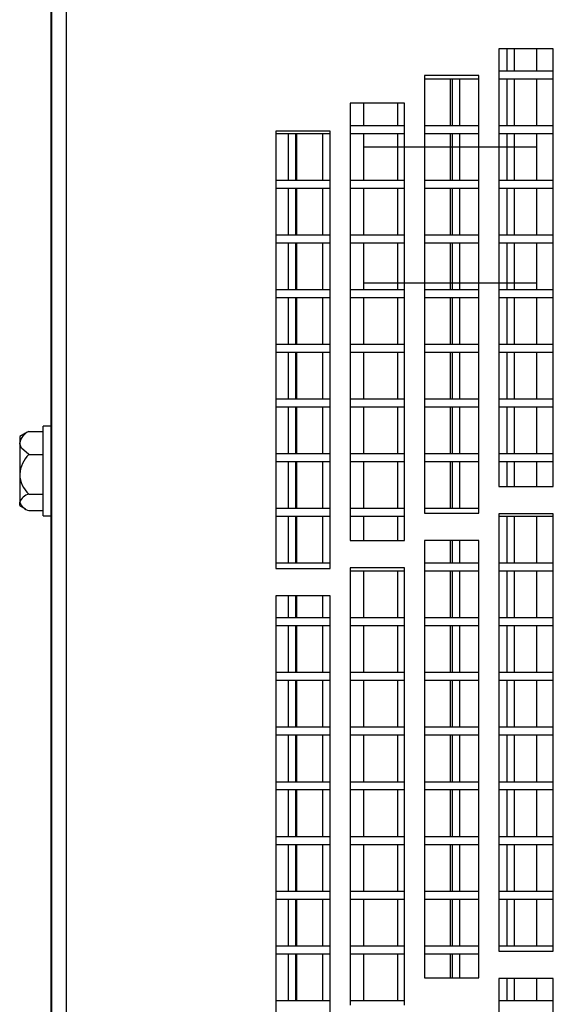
# Model space of a CAD drawing. Extents: x 10 to 130, y 5 to 85.
# Tile 11 of 51: x 10.35 to 12.8, y 30.14 to 34.64. Entities that reach past the tile are written whole.
import ezdxf

# ---------------------------------------------------------------- set-up
doc = ezdxf.new("R2010")
doc.units = 0
doc.layers.add('BODY', color=3, linetype='CONTINUOUS')

msp = doc.modelspace()

# ---------------------------------------------------------------- linework, layer by layer
at = {"layer": 'BODY', "linetype": 'CONTINUOUS'}
for p, q in [((10.5004, 46.0896), (10.5004, 8.167)), ((10.5674, 46.0593), (10.5674, 8.1973)), ((10.4974, 45.2453), (10.4974, 9.0353)), ((12.5454, 34.5096), (12.5454, 32.5096)), ((12.7954, 34.5096), (12.5454, 34.5096)), ((12.5829, 34.5096), (12.5829, 34.4083)), ((12.6179, 34.4083), (12.6179, 34.5096)), ((12.7179, 34.5096), (12.7179, 34.4083)), ((12.7954, 32.5096), (12.7954, 34.5096)), ((12.7954, 34.4083), (12.5454, 34.4083)), ((12.2054, 34.3876), (12.2054, 32.3876)), ((12.4554, 34.3876), (12.2054, 34.3876)), ((12.2054, 34.3733), (12.4554, 34.3733)), ((12.3228, 34.3733), (12.3228, 34.1583)), ((12.3329, 34.3733), (12.3329, 34.1583)), ((12.3679, 34.1583), (12.3679, 34.3733)), ((12.4554, 32.3876), (12.4554, 34.3876)), ((12.5454, 34.3733), (12.7954, 34.3733)), ((12.5829, 34.3733), (12.5829, 34.1583)), ((12.6179, 34.1583), (12.6179, 34.3733)), ((12.7179, 34.3733), (12.7179, 34.1583)), ((11.8654, 34.2625), (11.8654, 32.2625)), ((12.1154, 34.2625), (11.8654, 34.2625)), ((11.8679, 34.1583), (11.8679, 34.2625)), ((11.9278, 34.2625), (11.9278, 34.1583)), ((12.0829, 34.2625), (12.0829, 34.1583)), ((12.1154, 32.2625), (12.1154, 34.2625)), ((11.7754, 34.1343), (11.5254, 34.1343)), ((11.5254, 34.1343), (11.5254, 32.1343)), ((11.5254, 34.1233), (11.7754, 34.1233)), ((11.5829, 34.1233), (11.5829, 33.9083)), ((11.6179, 33.9083), (11.6179, 34.1233)), ((11.6204, 34.1233), (11.6204, 33.9083)), ((11.7403, 34.1233), (11.7403, 33.9083)), ((11.7754, 32.1343), (11.7754, 34.1343)), ((12.1154, 34.1583), (11.8654, 34.1583)), ((11.8654, 34.1233), (12.1154, 34.1233)), ((11.8679, 33.9083), (11.8679, 34.1233)), ((11.9278, 34.1233), (11.9278, 33.9083)), ((12.0829, 34.1233), (12.0829, 33.9083)), ((12.4554, 34.1583), (12.2054, 34.1583)), ((12.2054, 34.1233), (12.4554, 34.1233)), ((12.3228, 34.1233), (12.3228, 33.9083)), ((12.3329, 34.1233), (12.3329, 33.9083)), ((12.3679, 33.9083), (12.3679, 34.1233)), ((12.7954, 34.1583), (12.5454, 34.1583)), ((12.5454, 34.1233), (12.7954, 34.1233)), ((12.5829, 34.1233), (12.5829, 33.9083)), ((12.6179, 33.9083), (12.6179, 34.1233)), ((12.7179, 34.1233), (12.7179, 33.9083)), ((12.7179, 34.0603), (11.9278, 34.0603)), ((11.7754, 33.9083), (11.5254, 33.9083)), ((12.1154, 33.9083), (11.8654, 33.9083)), ((12.4554, 33.9083), (12.2054, 33.9083)), ((12.7954, 33.9083), (12.5454, 33.9083)), ((11.5254, 33.8733), (11.7754, 33.8733)), ((11.5829, 33.8733), (11.5829, 33.6583)), ((11.6179, 33.6583), (11.6179, 33.8733)), ((11.6204, 33.8733), (11.6204, 33.6583)), ((11.7403, 33.8733), (11.7403, 33.6583)), ((11.8654, 33.8733), (12.1154, 33.8733)), ((11.8679, 33.6583), (11.8679, 33.8733)), ((11.9278, 33.8733), (11.9278, 33.6583)), ((12.0829, 33.8733), (12.0829, 33.6583)), ((12.2054, 33.8733), (12.4554, 33.8733)), ((12.3228, 33.8733), (12.3228, 33.6583)), ((12.3329, 33.8733), (12.3329, 33.6583)), ((12.3679, 33.6583), (12.3679, 33.8733)), ((12.5454, 33.8733), (12.7954, 33.8733)), ((12.5829, 33.8733), (12.5829, 33.6583)), ((12.6179, 33.6583), (12.6179, 33.8733)), ((12.7179, 33.8733), (12.7179, 33.6583)), ((11.7754, 33.6583), (11.5254, 33.6583)), ((12.1154, 33.6583), (11.8654, 33.6583)), ((12.4554, 33.6583), (12.2054, 33.6583)), ((12.7954, 33.6583), (12.5454, 33.6583)), ((11.5254, 33.6233), (11.7754, 33.6233)), ((11.5829, 33.6233), (11.5829, 33.4083)), ((11.6179, 33.4083), (11.6179, 33.6233)), ((11.6204, 33.6233), (11.6204, 33.4083)), ((11.7403, 33.6233), (11.7403, 33.4083)), ((11.8654, 33.6233), (12.1154, 33.6233)), ((11.8679, 33.4083), (11.8679, 33.6233)), ((11.9278, 33.6233), (11.9278, 33.4083)), ((12.0829, 33.6233), (12.0829, 33.4083)), ((12.2054, 33.6233), (12.4554, 33.6233)), ((12.3228, 33.6233), (12.3228, 33.4083)), ((12.3329, 33.6233), (12.3329, 33.4083)), ((12.3679, 33.4083), (12.3679, 33.6233)), ((12.5454, 33.6233), (12.7954, 33.6233)), ((12.5829, 33.6233), (12.5829, 33.4083)), ((12.6179, 33.4083), (12.6179, 33.6233)), ((12.7179, 33.6233), (12.7179, 33.4083)), ((11.7754, 33.4083), (11.5254, 33.4083)), ((12.1154, 33.4083), (11.8654, 33.4083)), ((11.9278, 33.4403), (12.7179, 33.4403)), ((12.4554, 33.4083), (12.2054, 33.4083)), ((12.7954, 33.4083), (12.5454, 33.4083)), ((11.5254, 33.3733), (11.7754, 33.3733)), ((11.5829, 33.3733), (11.5829, 33.1583)), ((11.6179, 33.1583), (11.6179, 33.3733)), ((11.6204, 33.3733), (11.6204, 33.1583)), ((11.7403, 33.3733), (11.7403, 33.1583)), ((11.8654, 33.3733), (12.1154, 33.3733)), ((11.8679, 33.1583), (11.8679, 33.3733)), ((11.9278, 33.3733), (11.9278, 33.1583)), ((12.0829, 33.3733), (12.0829, 33.1583)), ((12.2054, 33.3733), (12.4554, 33.3733)), ((12.3228, 33.3733), (12.3228, 33.1583)), ((12.3329, 33.3733), (12.3329, 33.1583)), ((12.3679, 33.1583), (12.3679, 33.3733)), ((12.5454, 33.3733), (12.7954, 33.3733)), ((12.5829, 33.3733), (12.5829, 33.1583)), ((12.6179, 33.1583), (12.6179, 33.3733)), ((12.7179, 33.3733), (12.7179, 33.1583)), ((11.7754, 33.1583), (11.5254, 33.1583)), ((12.1154, 33.1583), (11.8654, 33.1583)), ((12.4554, 33.1583), (12.2054, 33.1583)), ((12.7954, 33.1583), (12.5454, 33.1583)), ((11.5254, 33.1233), (11.7754, 33.1233)), ((11.5829, 33.1233), (11.5829, 32.9083)), ((11.6179, 32.9083), (11.6179, 33.1233)), ((11.6204, 33.1233), (11.6204, 32.9083)), ((11.7403, 33.1233), (11.7403, 32.9083)), ((11.8654, 33.1233), (12.1154, 33.1233)), ((11.8679, 32.9083), (11.8679, 33.1233)), ((11.9278, 33.1233), (11.9278, 32.9083)), ((12.0829, 33.1233), (12.0829, 32.9083)), ((12.2054, 33.1233), (12.4554, 33.1233)), ((12.3228, 33.1233), (12.3228, 32.9083)), ((12.3329, 33.1233), (12.3329, 32.9083)), ((12.3679, 32.9083), (12.3679, 33.1233)), ((12.5454, 33.1233), (12.7954, 33.1233)), ((12.5829, 33.1233), (12.5829, 32.9083)), ((12.6179, 32.9083), (12.6179, 33.1233)), ((12.7179, 33.1233), (12.7179, 32.9083)), ((11.7754, 32.9083), (11.5254, 32.9083)), ((12.1154, 32.9083), (11.8654, 32.9083)), ((12.4554, 32.9083), (12.2054, 32.9083)), ((12.7954, 32.9083), (12.5454, 32.9083)), ((11.5254, 32.8733), (11.7754, 32.8733)), ((11.5829, 32.8733), (11.5829, 32.6583)), ((11.6179, 32.6583), (11.6179, 32.8733)), ((11.6204, 32.8733), (11.6204, 32.6583)), ((11.7403, 32.8733), (11.7403, 32.6583)), ((11.8654, 32.8733), (12.1154, 32.8733)), ((11.8679, 32.6583), (11.8679, 32.8733)), ((11.9278, 32.8733), (11.9278, 32.6583)), ((12.0829, 32.8733), (12.0829, 32.6583)), ((12.2054, 32.8733), (12.4554, 32.8733)), ((12.3228, 32.8733), (12.3228, 32.6583)), ((12.3329, 32.8733), (12.3329, 32.6583)), ((12.3679, 32.6583), (12.3679, 32.8733)), ((12.5454, 32.8733), (12.7954, 32.8733)), ((12.5829, 32.8733), (12.5829, 32.6583)), ((12.6179, 32.6583), (12.6179, 32.8733)), ((12.7179, 32.8733), (12.7179, 32.6583)), ((10.4974, 32.7848), (10.4619, 32.7848)), ((10.4619, 32.3758), (10.4619, 32.7848)), ((10.3813, 32.7532), (10.3545, 32.7378)), ((10.3545, 32.7378), (10.3545, 32.7084)), ((10.3967, 32.7613), (10.4619, 32.7613)), ((10.3545, 32.7084), (10.3545, 32.565)), ((10.3967, 32.6555), (10.4619, 32.6555)), ((11.7754, 32.6583), (11.5254, 32.6583)), ((12.1154, 32.6583), (11.8654, 32.6583)), ((12.4554, 32.6583), (12.2054, 32.6583)), ((12.7954, 32.6583), (12.5454, 32.6583)), ((11.5254, 32.6233), (11.7754, 32.6233)), ((11.5829, 32.6233), (11.5829, 32.4083)), ((11.6179, 32.4083), (11.6179, 32.6233)), ((11.6204, 32.6233), (11.6204, 32.4083)), ((11.7403, 32.6233), (11.7403, 32.4083)), ((11.8654, 32.6233), (12.1154, 32.6233)), ((11.8679, 32.4083), (11.8679, 32.6233)), ((11.9278, 32.6233), (11.9278, 32.4083)), ((12.0829, 32.6233), (12.0829, 32.4083)), ((12.2054, 32.6233), (12.4554, 32.6233)), ((12.3228, 32.6233), (12.3228, 32.4083)), ((12.3329, 32.6233), (12.3329, 32.4083)), ((12.3679, 32.4083), (12.3679, 32.6233)), ((12.5454, 32.6233), (12.7954, 32.6233)), ((12.5829, 32.6233), (12.5829, 32.5096)), ((12.6179, 32.5096), (12.6179, 32.6233)), ((12.7179, 32.6233), (12.7179, 32.5096)), ((10.3545, 32.565), (10.3545, 32.4369)), ((12.5454, 32.5096), (12.7954, 32.5096)), ((10.3967, 32.4745), (10.4619, 32.4745)), ((10.3545, 32.4228), (10.3545, 32.4369)), ((10.3545, 32.4228), (10.3813, 32.4073)), ((10.3967, 32.3993), (10.4619, 32.3993)), ((10.4619, 32.3758), (10.4974, 32.3758)), ((11.7754, 32.4083), (11.5254, 32.4083)), ((11.5254, 32.3733), (11.7754, 32.3733)), ((11.5829, 32.3733), (11.5829, 32.1583)), ((11.6179, 32.1583), (11.6179, 32.3733)), ((11.6204, 32.3733), (11.6204, 32.1583)), ((11.7403, 32.3733), (11.7403, 32.1583)), ((12.1154, 32.4083), (11.8654, 32.4083)), ((11.8654, 32.3733), (12.1154, 32.3733)), ((11.8679, 32.2625), (11.8679, 32.3733)), ((11.9278, 32.3733), (11.9278, 32.2625)), ((12.0829, 32.3733), (12.0829, 32.2625)), ((12.4554, 32.4083), (12.2054, 32.4083)), ((12.2054, 32.3876), (12.4554, 32.3876)), ((12.5454, 32.3846), (12.5454, 30.3846)), ((12.7954, 32.3846), (12.5454, 32.3846)), ((12.5454, 32.3733), (12.7954, 32.3733)), ((12.5829, 32.3733), (12.5829, 32.1583)), ((12.6179, 32.1583), (12.6179, 32.3733)), ((12.7179, 32.3733), (12.7179, 32.1583)), ((12.7954, 30.3846), (12.7954, 32.3846)), ((11.8654, 32.2625), (12.1154, 32.2625)), ((12.2054, 32.2626), (12.2054, 30.2626)), ((12.4554, 32.2626), (12.2054, 32.2626)), ((12.3228, 32.2626), (12.3228, 32.1583)), ((12.3329, 32.2626), (12.3329, 32.1583)), ((12.3679, 32.1583), (12.3679, 32.2626)), ((12.4554, 30.2626), (12.4554, 32.2626)), ((11.7754, 32.1583), (11.5254, 32.1583)), ((12.4554, 32.1583), (12.2054, 32.1583)), ((12.7954, 32.1583), (12.5454, 32.1583)), ((11.5254, 32.1343), (11.7754, 32.1343)), ((11.8654, 32.1375), (11.8654, 30.1375)), ((12.1154, 32.1375), (11.8654, 32.1375)), ((11.8654, 32.1233), (12.1154, 32.1233)), ((11.8679, 31.9083), (11.8679, 32.1233)), ((11.9278, 32.1233), (11.9278, 31.9083)), ((12.0829, 32.1233), (12.0829, 31.9083)), ((12.1154, 30.1375), (12.1154, 32.1375)), ((12.2054, 32.1233), (12.4554, 32.1233)), ((12.3228, 32.1233), (12.3228, 31.9083)), ((12.3329, 32.1233), (12.3329, 31.9083)), ((12.3679, 31.9083), (12.3679, 32.1233)), ((12.5454, 32.1233), (12.7954, 32.1233)), ((12.5829, 32.1233), (12.5829, 31.9083)), ((12.6179, 31.9083), (12.6179, 32.1233)), ((12.7179, 32.1233), (12.7179, 31.9083)), ((11.5254, 32.0093), (11.5254, 30.0093)), ((11.7754, 32.0093), (11.5254, 32.0093)), ((11.5829, 32.0093), (11.5829, 31.9083)), ((11.6179, 31.9083), (11.6179, 32.0093)), ((11.6204, 32.0093), (11.6204, 31.9083)), ((11.7403, 32.0093), (11.7403, 31.9083)), ((11.7754, 30.0093), (11.7754, 32.0093)), ((11.7754, 31.9083), (11.5254, 31.9083)), ((11.5254, 31.8733), (11.7754, 31.8733)), ((11.5829, 31.8733), (11.5829, 31.6583)), ((11.6179, 31.6583), (11.6179, 31.8733)), ((11.6204, 31.8733), (11.6204, 31.6583)), ((11.7403, 31.8733), (11.7403, 31.6583)), ((12.1154, 31.9083), (11.8654, 31.9083)), ((11.8654, 31.8733), (12.1154, 31.8733)), ((11.8679, 31.6583), (11.8679, 31.8733)), ((11.9278, 31.8733), (11.9278, 31.6583)), ((12.0829, 31.8733), (12.0829, 31.6583)), ((12.4554, 31.9083), (12.2054, 31.9083)), ((12.2054, 31.8733), (12.4554, 31.8733)), ((12.3228, 31.8733), (12.3228, 31.6583)), ((12.3329, 31.8733), (12.3329, 31.6583)), ((12.3679, 31.6583), (12.3679, 31.8733)), ((12.7954, 31.9083), (12.5454, 31.9083)), ((12.5454, 31.8733), (12.7954, 31.8733)), ((12.5829, 31.8733), (12.5829, 31.6583)), ((12.6179, 31.6583), (12.6179, 31.8733)), ((12.7179, 31.8733), (12.7179, 31.6583)), ((11.7754, 31.6583), (11.5254, 31.6583)), ((12.1154, 31.6583), (11.8654, 31.6583)), ((12.4554, 31.6583), (12.2054, 31.6583)), ((12.7954, 31.6583), (12.5454, 31.6583)), ((11.5254, 31.6233), (11.7754, 31.6233)), ((11.5829, 31.6233), (11.5829, 31.4083)), ((11.6179, 31.4083), (11.6179, 31.6233)), ((11.6204, 31.6233), (11.6204, 31.4083)), ((11.7403, 31.6233), (11.7403, 31.4083)), ((11.8654, 31.6233), (12.1154, 31.6233)), ((11.8679, 31.4083), (11.8679, 31.6233)), ((11.9278, 31.6233), (11.9278, 31.4083)), ((12.0829, 31.6233), (12.0829, 31.4083)), ((12.2054, 31.6233), (12.4554, 31.6233)), ((12.3228, 31.6233), (12.3228, 31.4083)), ((12.3329, 31.6233), (12.3329, 31.4083)), ((12.3679, 31.4083), (12.3679, 31.6233)), ((12.5454, 31.6233), (12.7954, 31.6233)), ((12.5829, 31.6233), (12.5829, 31.4083)), ((12.6179, 31.4083), (12.6179, 31.6233)), ((12.7179, 31.6233), (12.7179, 31.4083)), ((11.7754, 31.4083), (11.5254, 31.4083)), ((12.1154, 31.4083), (11.8654, 31.4083)), ((12.4554, 31.4083), (12.2054, 31.4083)), ((12.7954, 31.4083), (12.5454, 31.4083)), ((11.5254, 31.3733), (11.7754, 31.3733)), ((11.5829, 31.3733), (11.5829, 31.1583)), ((11.6179, 31.1583), (11.6179, 31.3733)), ((11.6204, 31.3733), (11.6204, 31.1583)), ((11.7403, 31.3733), (11.7403, 31.1583)), ((11.8654, 31.3733), (12.1154, 31.3733)), ((11.8679, 31.1583), (11.8679, 31.3733)), ((11.9278, 31.3733), (11.9278, 31.1583)), ((12.0829, 31.3733), (12.0829, 31.1583)), ((12.2054, 31.3733), (12.4554, 31.3733)), ((12.3228, 31.3733), (12.3228, 31.1583)), ((12.3329, 31.3733), (12.3329, 31.1583)), ((12.3679, 31.1583), (12.3679, 31.3733)), ((12.5454, 31.3733), (12.7954, 31.3733)), ((12.5829, 31.3733), (12.5829, 31.1583)), ((12.6179, 31.1583), (12.6179, 31.3733)), ((12.7179, 31.3733), (12.7179, 31.1583)), ((11.7754, 31.1583), (11.5254, 31.1583)), ((12.1154, 31.1583), (11.8654, 31.1583)), ((12.4554, 31.1583), (12.2054, 31.1583)), ((12.7954, 31.1583), (12.5454, 31.1583)), ((11.5254, 31.1233), (11.7754, 31.1233)), ((11.5829, 31.1233), (11.5829, 30.9083)), ((11.6179, 30.9083), (11.6179, 31.1233)), ((11.6204, 31.1233), (11.6204, 30.9083)), ((11.7403, 31.1233), (11.7403, 30.9083)), ((11.8654, 31.1233), (12.1154, 31.1233)), ((11.8679, 30.9083), (11.8679, 31.1233)), ((11.9278, 31.1233), (11.9278, 30.9083)), ((12.0829, 31.1233), (12.0829, 30.9083)), ((12.2054, 31.1233), (12.4554, 31.1233)), ((12.3228, 31.1233), (12.3228, 30.9083)), ((12.3329, 31.1233), (12.3329, 30.9083)), ((12.3679, 30.9083), (12.3679, 31.1233)), ((12.5454, 31.1233), (12.7954, 31.1233)), ((12.5829, 31.1233), (12.5829, 30.9083)), ((12.6179, 30.9083), (12.6179, 31.1233)), ((12.7179, 31.1233), (12.7179, 30.9083)), ((11.7754, 30.9083), (11.5254, 30.9083)), ((12.1154, 30.9083), (11.8654, 30.9083)), ((12.4554, 30.9083), (12.2054, 30.9083)), ((12.7954, 30.9083), (12.5454, 30.9083)), ((11.5254, 30.8733), (11.7754, 30.8733)), ((11.5829, 30.8733), (11.5829, 30.6583)), ((11.6179, 30.6583), (11.6179, 30.8733)), ((11.6204, 30.8733), (11.6204, 30.6583)), ((11.7403, 30.8733), (11.7403, 30.6583)), ((11.8654, 30.8733), (12.1154, 30.8733)), ((11.8679, 30.6583), (11.8679, 30.8733)), ((11.9278, 30.8733), (11.9278, 30.6583)), ((12.0829, 30.8733), (12.0829, 30.6583)), ((12.2054, 30.8733), (12.4554, 30.8733)), ((12.3228, 30.8733), (12.3228, 30.6583)), ((12.3329, 30.8733), (12.3329, 30.6583)), ((12.3679, 30.6583), (12.3679, 30.8733)), ((12.5454, 30.8733), (12.7954, 30.8733)), ((12.5829, 30.8733), (12.5829, 30.6583)), ((12.6179, 30.6583), (12.6179, 30.8733)), ((12.7179, 30.8733), (12.7179, 30.6583)), ((11.7754, 30.6583), (11.5254, 30.6583)), ((12.1154, 30.6583), (11.8654, 30.6583)), ((12.4554, 30.6583), (12.2054, 30.6583)), ((12.7954, 30.6583), (12.5454, 30.6583)), ((11.5254, 30.6233), (11.7754, 30.6233)), ((11.5829, 30.6233), (11.5829, 30.4083)), ((11.6179, 30.4083), (11.6179, 30.6233)), ((11.6204, 30.6233), (11.6204, 30.4083)), ((11.7403, 30.6233), (11.7403, 30.4083)), ((11.8654, 30.6233), (12.1154, 30.6233)), ((11.8679, 30.4083), (11.8679, 30.6233)), ((11.9278, 30.6233), (11.9278, 30.4083)), ((12.0829, 30.6233), (12.0829, 30.4083)), ((12.2054, 30.6233), (12.4554, 30.6233)), ((12.3228, 30.6233), (12.3228, 30.4083)), ((12.3329, 30.6233), (12.3329, 30.4083)), ((12.3679, 30.4083), (12.3679, 30.6233)), ((12.5454, 30.6233), (12.7954, 30.6233)), ((12.5829, 30.6233), (12.5829, 30.4083)), ((12.6179, 30.4083), (12.6179, 30.6233)), ((12.7179, 30.6233), (12.7179, 30.4083)), ((11.7754, 30.4083), (11.5254, 30.4083)), ((12.1154, 30.4083), (11.8654, 30.4083)), ((12.4554, 30.4083), (12.2054, 30.4083)), ((12.7954, 30.4083), (12.5454, 30.4083)), ((12.5454, 30.3846), (12.7954, 30.3846)), ((11.5254, 30.3733), (11.7754, 30.3733)), ((11.5829, 30.3733), (11.5829, 30.1583)), ((11.6179, 30.1583), (11.6179, 30.3733)), ((11.6204, 30.3733), (11.6204, 30.1583)), ((11.7403, 30.3733), (11.7403, 30.1583)), ((11.8654, 30.3733), (12.1154, 30.3733)), ((11.8679, 30.1583), (11.8679, 30.3733)), ((11.9278, 30.3733), (11.9278, 30.1583)), ((12.0829, 30.3733), (12.0829, 30.1583)), ((12.2054, 30.3733), (12.4554, 30.3733)), ((12.3228, 30.3733), (12.3228, 30.2626)), ((12.3329, 30.3733), (12.3329, 30.2626)), ((12.3679, 30.2626), (12.3679, 30.3733)), ((12.2054, 30.2626), (12.4554, 30.2626)), ((12.7954, 30.2596), (12.5454, 30.2596)), ((12.5454, 30.2596), (12.5454, 28.2596)), ((12.5829, 30.2596), (12.5829, 30.1583)), ((12.6179, 30.1583), (12.6179, 30.2596)), ((12.7179, 30.2596), (12.7179, 30.1583)), ((12.7954, 28.2596), (12.7954, 30.2596)), ((11.7754, 30.1583), (11.5254, 30.1583)), ((12.1154, 30.1583), (11.8654, 30.1583)), ((12.7954, 30.1583), (12.5454, 30.1583))]:
    msp.add_line(p, q, dxfattribs=at)
at = {"layer": 'BODY', "linetype": 'CONTINUOUS', "flags": 128}
for points in [[(10.3967, 32.7613), (10.3857, 32.7557), (10.3809, 32.7522)], [(10.3967, 32.6555), (10.3631, 32.6852), (10.3548, 32.7041), (10.3545, 32.7084)]]:
    msp.add_lwpolyline(points, dxfattribs=at)
at = {"layer": 'BODY', "linetype": 'CONTINUOUS'}
for centre, radius, start, end in [((10.4294, 32.6919), 0.0767, 115.2516, 167.575), ((10.4973, 32.5535), 0.1433, 134.6167, 175.3848), ((10.4836, 32.5701), 0.1293, 182.2824, 227.7164), ((10.4096, 32.4175), 0.0584, 102.7712, 160.6504), ((10.4138, 32.461), 0.064, 202.0928, 254.4865)]:
    msp.add_arc(centre, radius, start, end, dxfattribs=at)

doc.saveas('drawing.dxf')
